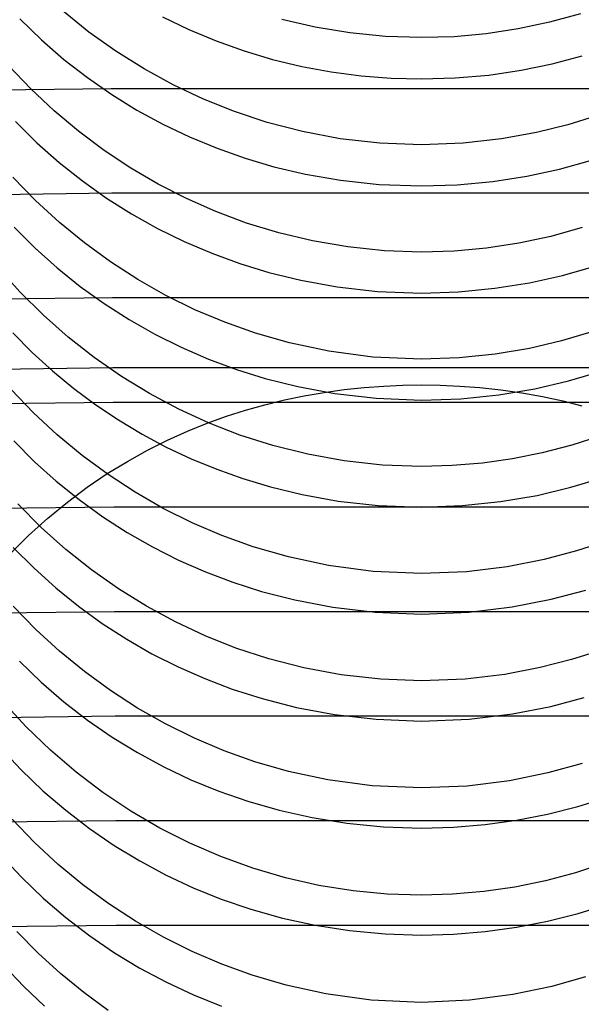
# Model space of a CAD drawing. Header units: millimetres. Extents: x -232 to 232, y -232 to 232.
# Tile 58 of 66: x -1.44 to 0.57, y 180.21 to 183.74. Entities that reach past the tile are written whole.
import ezdxf

# ---------------------------------------------------------------- set-up
doc = ezdxf.new("R2010")
doc.units = ezdxf.units.MM
doc.layers.add('HIDDEN', color=7, linetype='Continuous')
doc.layers.add('THICK', color=7, linetype='Continuous')

msp = doc.modelspace()

# ---------------------------------------------------------------- linework, layer by layer
at = {"layer": 'HIDDEN'}
for p, q in [((-1.4408, 183.7469), (-1.3636, 183.6721)), ((-1.193, 183.6996), (-1.2858, 183.7742)), ((-0.9294, 183.7542), (-0.8344, 183.7087)), ((0.5708, 183.7653), (0.4594, 183.7348)), ((-0.3814, 183.7175), (-0.5005, 183.7452)), ((-0.2576, 183.6969), (-0.3814, 183.7175)), ((0.4594, 183.7348), (0.3464, 183.7108)), ((-1.0961, 183.6307), (-1.193, 183.6996)), ((-0.8344, 183.7087), (-0.7367, 183.6681)), ((-0.1293, 183.684), (-0.2576, 183.6969)), ((0, 183.6797), (-0.1293, 183.684)), ((0.1166, 183.6831), (0, 183.6797)), ((0.2321, 183.6935), (0.1166, 183.6831)), ((0.3464, 183.7108), (0.2321, 183.6935)), ((-1.3636, 183.6721), (-1.2828, 183.602)), ((-0.7367, 183.6681), (-0.6365, 183.6325)), ((-0.9951, 183.5675), (-1.0961, 183.6307)), ((-0.6365, 183.6325), (-0.5339, 183.602)), ((0.469, 183.5857), (0.5767, 183.614)), ((-1.4015, 183.4966), (-1.4809, 183.5801)), ((-1.2828, 183.602), (-1.1986, 183.5366)), ((-0.5339, 183.602), (-0.4294, 183.5768)), ((-0.4294, 183.5768), (-0.3237, 183.5571)), ((0.357, 183.5628), (0.469, 183.5857)), ((-1.1986, 183.5366), (-1.1113, 183.4761)), ((-0.8905, 183.5103), (-0.9951, 183.5675)), ((-0.3237, 183.5571), (-0.2168, 183.543)), ((-0.2168, 183.543), (-0.1089, 183.5345)), ((0, 183.5317), (0.1209, 183.5352)), ((0.1209, 183.5352), (0.2409, 183.5458)), ((0.2409, 183.5458), (0.357, 183.5628)), ((-0.7825, 183.4593), (-0.8905, 183.5103)), ((-0.1089, 183.5345), (0, 183.5317)), ((-1.1129, 183.4966), (-3.3385, 183.4696)), ((-1.3178, 183.4179), (-1.4015, 183.4966)), ((1.1129, 183.4966), (-1.1129, 183.4966)), ((-1.1113, 183.4761), (-1.0209, 183.4203)), ((-0.6711, 183.4147), (-0.7825, 183.4593)), ((-1.23, 183.3441), (-1.3178, 183.4179)), ((-1.0209, 183.4203), (-0.9276, 183.3695)), ((-0.5531, 183.3757), (-0.6711, 183.4147)), ((0.6244, 183.3983), (0.5252, 183.3677)), ((-1.4559, 183.3787), (-1.3798, 183.3032)), ((-0.9276, 183.3695), (-0.8316, 183.3237)), ((-0.4265, 183.3428), (-0.5531, 183.3757)), ((0.5252, 183.3677), (0.4124, 183.3397)), ((-1.1383, 183.2755), (-1.23, 183.3441)), ((-0.8316, 183.3237), (-0.7332, 183.283)), ((-0.2918, 183.3174), (-0.4265, 183.3428)), ((0.4124, 183.3397), (0.2869, 183.3167)), ((-1.3798, 183.3032), (-1.2999, 183.2323)), ((-0.1492, 183.3011), (-0.2918, 183.3174)), ((0, 183.2954), (-0.1492, 183.3011)), ((0.1492, 183.3011), (0, 183.2954)), ((0.2869, 183.3167), (0.1492, 183.3011)), ((-1.0431, 183.2123), (-1.1383, 183.2755)), ((-0.7332, 183.283), (-0.6324, 183.2474)), ((-1.2999, 183.2323), (-1.2165, 183.166)), ((-0.6324, 183.2474), (-0.5294, 183.2171)), ((0.4948, 183.2082), (0.6056, 183.2389)), ((-0.9445, 183.1545), (-1.0431, 183.2123)), ((-0.5294, 183.2171), (-0.4166, 183.1904)), ((-0.4166, 183.1904), (-0.2904, 183.1684)), ((0.2559, 183.1639), (0.3782, 183.1829)), ((0.3782, 183.1829), (0.4948, 183.2082)), ((-1.3846, 183.0958), (-1.4657, 183.1793)), ((-1.2165, 183.166), (-1.1297, 183.1044)), ((-0.8427, 183.1025), (-0.9445, 183.1545)), ((-0.2904, 183.1684), (-0.1513, 183.1534)), ((-0.1513, 183.1534), (0, 183.1479)), ((0, 183.1479), (0.1282, 183.152)), ((0.1282, 183.152), (0.2559, 183.1639)), ((-1.1106, 183.1216), (-3.3317, 183.0947)), ((1.1106, 183.1216), (-1.1106, 183.1216)), ((-1.299, 183.0172), (-1.3846, 183.0958)), ((-1.1297, 183.1044), (-1.0398, 183.0476)), ((-0.7378, 183.0562), (-0.8427, 183.1025)), ((-1.0398, 183.0476), (-0.9467, 182.9956)), ((-0.6276, 183.0151), (-0.7378, 183.0562)), ((-1.2092, 182.9436), (-1.299, 183.0172)), ((-0.5118, 182.9797), (-0.6276, 183.0151)), ((-1.461, 183.0002), (-1.3856, 182.9248)), ((-0.9467, 182.9956), (-0.8509, 182.9486)), ((-0.3906, 182.9508), (-0.5118, 182.9797)), ((0.5764, 182.9985), (0.4634, 182.9672)), ((-1.1154, 182.8754), (-1.2092, 182.9436)), ((-0.8509, 182.9486), (-0.7524, 182.9067)), ((-0.2642, 182.9292), (-0.3906, 182.9508)), ((0.3491, 182.9427), (0.2336, 182.9251)), ((0.4634, 182.9672), (0.3491, 182.9427)), ((-1.3856, 182.9248), (-1.3065, 182.854)), ((-0.7524, 182.9067), (-0.6514, 182.8699)), ((-0.1328, 182.9156), (-0.2642, 182.9292)), ((0, 182.9111), (-0.1328, 182.9156)), ((0.1172, 182.9146), (0, 182.9111)), ((0.2336, 182.9251), (0.1172, 182.9146)), ((-1.018, 182.8126), (-1.1154, 182.8754)), ((-0.6514, 182.8699), (-0.5479, 182.8383)), ((-1.4406, 182.7683), (-1.5203, 182.8571)), ((-1.3065, 182.854), (-1.2239, 182.7877)), ((-0.5479, 182.8383), (-0.433, 182.8101)), ((0.5058, 182.8272), (0.6179, 182.859)), ((-0.917, 182.7555), (-1.018, 182.8126)), ((-0.433, 182.8101), (-0.3029, 182.7864)), ((0.263, 182.781), (0.3875, 182.8009)), ((0.3875, 182.8009), (0.5058, 182.8272)), ((-1.3561, 182.6844), (-1.4406, 182.7683)), ((-1.2239, 182.7877), (-1.1379, 182.7261)), ((-0.3029, 182.7864), (-0.1583, 182.7702)), ((-0.1583, 182.7702), (0, 182.7642)), ((0, 182.7642), (0.1328, 182.7685)), ((0.1328, 182.7685), (0.263, 182.781)), ((-1.1083, 182.7466), (-3.3249, 182.7198)), ((-1.1379, 182.7261), (-1.0487, 182.6691)), ((1.1083, 182.7466), (-1.1083, 182.7466)), ((-0.8128, 182.7043), (-0.917, 182.7555)), ((-0.7056, 182.6592), (-0.8128, 182.7043)), ((-1.267, 182.6058), (-1.3561, 182.6844)), ((-1.0487, 182.6691), (-0.9566, 182.617)), ((-0.5955, 182.6202), (-0.7056, 182.6592)), ((-1.4662, 182.6218), (-1.3965, 182.5514)), ((-0.4732, 182.5853), (-0.5955, 182.6202)), ((0.6108, 182.6252), (0.5026, 182.5929)), ((-1.1736, 182.5326), (-1.267, 182.6058)), ((-0.9566, 182.617), (-0.8616, 182.5698)), ((-0.3325, 182.5554), (-0.4732, 182.5853)), ((0.5026, 182.5929), (0.3871, 182.5658)), ((-1.3965, 182.5514), (-1.3236, 182.4848)), ((-0.8616, 182.5698), (-0.764, 182.5275)), ((-0.1745, 182.5346), (-0.3325, 182.5554)), ((0.3871, 182.5658), (0.2646, 182.5449)), ((-1.0764, 182.4651), (-1.1736, 182.5326)), ((-0.764, 182.5275), (-0.6639, 182.4904)), ((0, 182.5268), (-0.1745, 182.5346)), ((0.1354, 182.5315), (0, 182.5268)), ((0.2646, 182.5449), (0.1354, 182.5315)), ((-1.3236, 182.4848), (-1.2476, 182.4222)), ((-0.6639, 182.4904), (-0.5608, 182.4582)), ((0.5277, 182.4491), (0.6419, 182.483)), ((-0.9754, 182.4034), (-1.0764, 182.4651)), ((-0.5608, 182.4582), (-0.4441, 182.4287)), ((0.4059, 182.4207), (0.5277, 182.4491)), ((-1.3916, 182.3344), (-1.4722, 182.4181)), ((-1.2476, 182.4222), (-1.1687, 182.3635)), ((-0.4441, 182.4287), (-0.3112, 182.4039)), ((-0.4207, 182.3955), (-0.3491, 182.4079)), ((-0.3491, 182.4079), (-0.2773, 182.4179)), ((-0.2773, 182.4179), (-0.2056, 182.4255)), ((-0.2056, 182.4255), (-0.1355, 182.4307)), ((-0.1355, 182.4307), (-0.0672, 182.4337)), ((-0.0672, 182.4337), (0, 182.4346)), ((0, 182.4346), (0.0672, 182.4336)), ((0.0672, 182.4336), (0.1364, 182.4306)), ((0.1364, 182.4306), (0.2087, 182.4252)), ((0.2087, 182.4252), (0.2843, 182.4171)), ((0.277, 182.3991), (0.4059, 182.4207)), ((0.2843, 182.4171), (0.3602, 182.4062)), ((0.3602, 182.4062), (0.4344, 182.3929)), ((-1.1061, 182.3716), (-3.318, 182.3448)), ((1.1061, 182.3716), (-1.1061, 182.3716)), ((-0.871, 182.3478), (-0.9754, 182.4034)), ((-0.5621, 182.3636), (-0.4917, 182.3808)), ((-0.4917, 182.3808), (-0.4207, 182.3955)), ((-0.3112, 182.4039), (-0.1629, 182.3869)), ((-0.1629, 182.3869), (0, 182.3805)), ((0, 182.3805), (0.141, 182.3853)), ((0.141, 182.3853), (0.277, 182.3991)), ((0.4344, 182.3929), (0.5064, 182.3774)), ((0.5064, 182.3774), (0.5756, 182.3601)), ((-1.1687, 182.3635), (-1.0869, 182.3089)), ((-0.7635, 182.2984), (-0.871, 182.3478)), ((-0.6999, 182.3222), (-0.6315, 182.3441)), ((-0.6315, 182.3441), (-0.5621, 182.3636)), ((-1.3065, 182.2554), (-1.3916, 182.3344)), ((-1.0869, 182.3089), (-1.0025, 182.2583)), ((-0.7691, 182.2972), (-0.6999, 182.3222)), ((-0.9108, 182.2366), (-0.8396, 182.2687)), ((-0.8396, 182.2687), (-0.7691, 182.2972)), ((-0.6514, 182.2548), (-0.7635, 182.2984)), ((-1.4627, 182.2342), (-1.3881, 182.1594)), ((-1.2172, 182.1815), (-1.3065, 182.2554)), ((-1.0025, 182.2583), (-0.9155, 182.212)), ((-0.9827, 182.2007), (-0.9108, 182.2366)), ((-0.5329, 182.217), (-0.6514, 182.2548)), ((0.643, 182.2519), (0.5391, 182.2188)), ((-1.0549, 182.1607), (-0.9827, 182.2007)), ((-0.9155, 182.212), (-0.8262, 182.1699)), ((-0.408, 182.1858), (-0.5329, 182.217)), ((0.5391, 182.2188), (0.4333, 182.1914)), ((-1.3881, 182.1594), (-1.3099, 182.0892)), ((-1.124, 182.1129), (-1.2172, 182.1815)), ((-1.1271, 182.1165), (-1.0549, 182.1607)), ((-0.8262, 182.1699), (-0.7346, 182.1322)), ((-0.2769, 182.1623), (-0.408, 182.1858)), ((-0.1399, 182.1475), (-0.2769, 182.1623)), ((0.3264, 182.1701), (0.2185, 182.1547)), ((0.4333, 182.1914), (0.3264, 182.1701)), ((-0.7346, 182.1322), (-0.641, 182.0989)), ((0, 182.1425), (-0.1399, 182.1475)), ((0.1097, 182.1455), (0, 182.1425)), ((0.2185, 182.1547), (0.1097, 182.1455)), ((-1.3099, 182.0892), (-1.2283, 182.0234)), ((-1.199, 182.0679), (-1.1271, 182.1165)), ((-1.027, 182.0496), (-1.124, 182.1129)), ((-0.641, 182.0989), (-0.5417, 182.0691)), ((0.5361, 182.0676), (0.649, 182.1016)), ((-1.2703, 182.0148), (-1.199, 182.0679)), ((-0.5417, 182.0691), (-0.4275, 182.0414)), ((0.4143, 182.0387), (0.5361, 182.0676)), ((-1.2283, 182.0234), (-1.1435, 181.9622)), ((-0.9264, 181.9921), (-1.027, 182.0496)), ((-0.4275, 182.0414), (-0.2986, 182.0184)), ((-0.2986, 182.0184), (-0.1559, 182.0026)), ((0.2839, 182.0164), (0.4143, 182.0387)), ((-1.1038, 181.9967), (-3.3112, 181.9699)), ((-1.3643, 181.9239), (-1.448, 182.0079)), ((-1.3408, 181.9568), (-1.2703, 182.0148)), ((1.1038, 181.9967), (-1.1038, 181.9967)), ((-0.8226, 181.9403), (-0.9264, 181.9921)), ((-0.1559, 182.0026), (0, 181.9968)), ((0, 181.9968), (0.1455, 182.0019)), ((0.1455, 182.0019), (0.2839, 182.0164)), ((-1.4099, 181.8942), (-1.3408, 181.9568)), ((-1.1435, 181.9622), (-1.0556, 181.9056)), ((-1.276, 181.845), (-1.3643, 181.9239)), ((-0.7157, 181.8946), (-0.8226, 181.9403)), ((-1.4765, 181.8274), (-1.4099, 181.8942)), ((-1.0556, 181.9056), (-0.9648, 181.8538)), ((-0.6043, 181.8545), (-0.7157, 181.8946)), ((-1.4642, 181.8518), (-1.3897, 181.7771)), ((-1.1835, 181.7715), (-1.276, 181.845)), ((-0.9648, 181.8538), (-0.8713, 181.8067)), ((-0.4773, 181.8178), (-0.6043, 181.8545)), ((0.657, 181.8725), (0.5562, 181.8395)), ((-0.8713, 181.8067), (-0.7752, 181.7645)), ((-0.3336, 181.787), (-0.4773, 181.8178)), ((0.4398, 181.8086), (0.3077, 181.7827)), ((0.5562, 181.8395), (0.4398, 181.8086)), ((-1.3897, 181.7771), (-1.3116, 181.7067)), ((-1.087, 181.7036), (-1.1835, 181.7715)), ((-0.1739, 181.766), (-0.3336, 181.787)), ((0.3077, 181.7827), (0.1608, 181.7648)), ((-0.7752, 181.7645), (-0.6769, 181.7273)), ((0, 181.7582), (-0.1739, 181.766)), ((0.1608, 181.7648), (0, 181.7582)), ((-1.3116, 181.7067), (-1.2301, 181.6409)), ((-0.9867, 181.6414), (-1.087, 181.7036)), ((-0.6769, 181.7273), (-0.5738, 181.6944)), ((-0.5738, 181.6944), (-0.4546, 181.6637)), ((0.3251, 181.6387), (0.4652, 181.6661)), ((0.4652, 181.6661), (0.589, 181.6989)), ((-1.3836, 181.5582), (-1.4645, 181.6415)), ((-1.2301, 181.6409), (-1.1453, 181.5796)), ((-0.8829, 181.5852), (-0.9867, 181.6414)), ((-0.4546, 181.6637), (-0.3186, 181.6377)), ((-0.3186, 181.6377), (-0.1667, 181.6198)), ((0.1696, 181.62), (0.3251, 181.6387)), ((-1.1015, 181.6217), (-3.3044, 181.5949)), ((1.1015, 181.6217), (-1.1015, 181.6217)), ((-0.1667, 181.6198), (0, 181.6131)), ((0, 181.6131), (0.1696, 181.62)), ((-1.2983, 181.4799), (-1.3836, 181.5582)), ((-1.1453, 181.5796), (-1.0575, 181.523)), ((-0.7759, 181.5351), (-0.8829, 181.5852)), ((-1.0575, 181.523), (-0.9667, 181.471)), ((-0.6654, 181.4913), (-0.7759, 181.5351)), ((-0.5478, 181.4527), (-0.6654, 181.4913)), ((-1.2089, 181.4066), (-1.2983, 181.4799)), ((-0.9667, 181.471), (-0.8733, 181.4239)), ((-0.4218, 181.4202), (-0.5478, 181.4527)), ((0.6381, 181.4816), (0.5384, 181.45)), ((-1.4418, 181.4446), (-1.3643, 181.3695)), ((-0.8733, 181.4239), (-0.7773, 181.3816)), ((-0.2879, 181.3953), (-0.4218, 181.4202)), ((0.426, 181.4211), (0.2984, 181.3968)), ((0.5384, 181.45), (0.426, 181.4211)), ((-1.1155, 181.3386), (-1.2089, 181.4066)), ((-0.1463, 181.3794), (-0.2879, 181.3953)), ((0.2984, 181.3968), (0.1562, 181.38)), ((-1.3643, 181.3695), (-1.2831, 181.299)), ((-0.7773, 181.3816), (-0.6789, 181.3443)), ((0, 181.3738), (-0.1463, 181.3794)), ((0.1562, 181.38), (0, 181.3738)), ((-1.0185, 181.276), (-1.1155, 181.3386)), ((-0.6789, 181.3443), (-0.5714, 181.31)), ((0.4643, 181.2821), (0.5838, 181.3136)), ((-1.4184, 181.2088), (-1.5011, 181.2982)), ((-1.2831, 181.299), (-1.1983, 181.2332)), ((-0.918, 181.2191), (-1.0185, 181.276)), ((-0.5714, 181.31), (-0.4488, 181.2787)), ((-0.4488, 181.2787), (-0.3121, 181.2531)), ((0.3266, 181.2552), (0.4643, 181.2821)), ((-1.0992, 181.2467), (-3.2976, 181.22)), ((1.0992, 181.2467), (-1.0992, 181.2467)), ((-0.3121, 181.2531), (-0.1621, 181.2357)), ((0.1715, 181.2364), (0.3266, 181.2552)), ((-1.3309, 181.1247), (-1.4184, 181.2088)), ((-1.1983, 181.2332), (-1.1101, 181.1723)), ((-0.8142, 181.1679), (-0.918, 181.2191)), ((-0.1621, 181.2357), (0, 181.2294)), ((0, 181.2294), (0.1715, 181.2364)), ((-1.1101, 181.1723), (-1.0187, 181.1162)), ((-0.7074, 181.1228), (-0.8142, 181.1679)), ((-1.5098, 181.134), (-1.4358, 181.0546)), ((-1.2389, 181.0461), (-1.3309, 181.1247)), ((-1.0187, 181.1162), (-0.9243, 181.0651)), ((-0.5978, 181.0838), (-0.7074, 181.1228)), ((-0.9243, 181.0651), (-0.8272, 181.019)), ((-0.4771, 181.0491), (-0.5978, 181.0838)), ((0.5763, 181.0771), (0.4533, 181.0433)), ((-1.4358, 181.0546), (-1.3578, 180.9797)), ((-1.1425, 180.9733), (-1.2389, 181.0461)), ((-0.3366, 181.0188), (-0.4771, 181.0491)), ((0.4533, 181.0433), (0.3156, 181.0154)), ((-0.8272, 181.019), (-0.7274, 180.9782)), ((-0.1772, 180.9976), (-0.3366, 181.0188)), ((0, 180.9895), (-0.1772, 180.9976)), ((0.1641, 180.9965), (0, 180.9895)), ((0.3156, 181.0154), (0.1641, 180.9965)), ((-1.3578, 180.9797), (-1.2762, 180.9095)), ((-1.0422, 180.9064), (-1.1425, 180.9733)), ((-0.7274, 180.9782), (-0.6228, 180.9418)), ((-0.6228, 180.9418), (-0.5111, 180.9098)), ((0.4517, 180.8955), (0.5612, 180.9233)), ((0.5612, 180.9233), (0.6685, 180.9569)), ((-1.2762, 180.9095), (-1.191, 180.8441)), ((-0.9383, 180.8457), (-1.0422, 180.9064)), ((-0.5111, 180.9098), (-0.3927, 180.8832)), ((0.3408, 180.8738), (0.4517, 180.8955)), ((-1.097, 180.8717), (-3.2908, 180.8451)), ((-1.3879, 180.7941), (-1.4682, 180.8773)), ((1.097, 180.8717), (-1.097, 180.8717)), ((-0.3927, 180.8832), (-0.2677, 180.863)), ((-0.2677, 180.863), (-0.1365, 180.8502)), ((0.1148, 180.8488), (0.2284, 180.8582)), ((0.2284, 180.8582), (0.3408, 180.8738)), ((-1.191, 180.8441), (-1.1025, 180.7835)), ((-0.8307, 180.7913), (-0.9383, 180.8457)), ((-0.1365, 180.8502), (0, 180.8457)), ((0, 180.8457), (0.1148, 180.8488)), ((-1.3032, 180.7158), (-1.3879, 180.7941)), ((-1.1025, 180.7835), (-1.0108, 180.7279)), ((-0.7196, 180.7433), (-0.8307, 180.7913)), ((-1.5088, 180.7491), (-1.4348, 180.6697)), ((-1.2144, 180.6425), (-1.3032, 180.7158)), ((-1.0108, 180.7279), (-0.9163, 180.6772)), ((-0.6052, 180.702), (-0.7196, 180.7433)), ((0.6573, 180.7198), (0.5526, 180.6855)), ((-0.9163, 180.6772), (-0.819, 180.6317)), ((-0.4879, 180.6676), (-0.6052, 180.702)), ((0.5526, 180.6855), (0.445, 180.657)), ((-1.4348, 180.6697), (-1.3569, 180.595)), ((-1.1217, 180.5744), (-1.2144, 180.6425)), ((-0.3678, 180.6404), (-0.4879, 180.6676)), ((-0.2455, 180.6208), (-0.3678, 180.6404)), ((0.445, 180.657), (0.3349, 180.6344)), ((-0.819, 180.6317), (-0.7182, 180.5909)), ((-0.1228, 180.609), (-0.2455, 180.6208)), ((0, 180.6052), (-0.1228, 180.609)), ((0.1117, 180.6083), (0, 180.6052)), ((0.2233, 180.6181), (0.1117, 180.6083)), ((0.3349, 180.6344), (0.2233, 180.6181)), ((-1.3569, 180.595), (-1.2752, 180.5249)), ((-1.0253, 180.5117), (-1.1217, 180.5744)), ((-0.7182, 180.5909), (-0.6116, 180.5545)), ((0.5624, 180.5399), (0.67, 180.5737)), ((-0.6116, 180.5545), (-0.4992, 180.5231)), ((0.4524, 180.512), (0.5624, 180.5399)), ((-1.2752, 180.5249), (-1.1899, 180.4595)), ((-0.9254, 180.4545), (-1.0253, 180.5117)), ((-0.4992, 180.5231), (-0.3814, 180.4974)), ((0.341, 180.4901), (0.4524, 180.512)), ((-1.0947, 180.4967), (-3.2839, 180.4701)), ((-1.3752, 180.3976), (-1.4516, 180.4751)), ((1.0947, 180.4967), (-1.0947, 180.4967)), ((-0.3814, 180.4974), (-0.2583, 180.4781)), ((-0.2583, 180.4781), (-0.1303, 180.4661)), ((-0.1303, 180.4661), (0, 180.4619)), ((0, 180.4619), (0.1147, 180.465)), ((0.1147, 180.465), (0.2284, 180.4745)), ((0.2284, 180.4745), (0.341, 180.4901)), ((-1.1899, 180.4595), (-1.1014, 180.399)), ((-0.8223, 180.4031), (-0.9254, 180.4545)), ((-1.295, 180.3245), (-1.3752, 180.3976)), ((-1.1014, 180.399), (-1.0098, 180.3435)), ((-0.7161, 180.3576), (-0.8223, 180.4031)), ((-1.4967, 180.3515), (-1.4263, 180.2772)), ((-1.2113, 180.256), (-1.295, 180.3245)), ((-1.0098, 180.3435), (-0.9152, 180.2929)), ((-0.6071, 180.3183), (-0.7161, 180.3576)), ((-0.9152, 180.2929), (-0.8179, 180.2474)), ((-0.4855, 180.2826), (-0.6071, 180.3183)), ((0.5882, 180.3122), (0.4672, 180.278)), ((-1.4263, 180.2772), (-1.3524, 180.207)), ((-1.1243, 180.1921), (-1.2113, 180.256)), ((-0.343, 180.2514), (-0.4855, 180.2826)), ((0.4672, 180.278), (0.328, 180.2488)), ((-0.8179, 180.2474), (-0.717, 180.2067)), ((-0.1808, 180.2292), (-0.343, 180.2514)), ((0, 180.2209), (-0.1808, 180.2292)), ((0.1719, 180.2285), (0, 180.2209)), ((0.328, 180.2488), (0.1719, 180.2285))]:
    msp.add_line(p, q, dxfattribs=at)
at = {"layer": 'THICK'}
for p, q in [((-3.3203, 182.4698), (-1.1068, 182.4966)), ((-1.1068, 182.4966), (1.1068, 182.4966))]:
    msp.add_line(p, q, dxfattribs=at)

doc.saveas('drawing.dxf')
